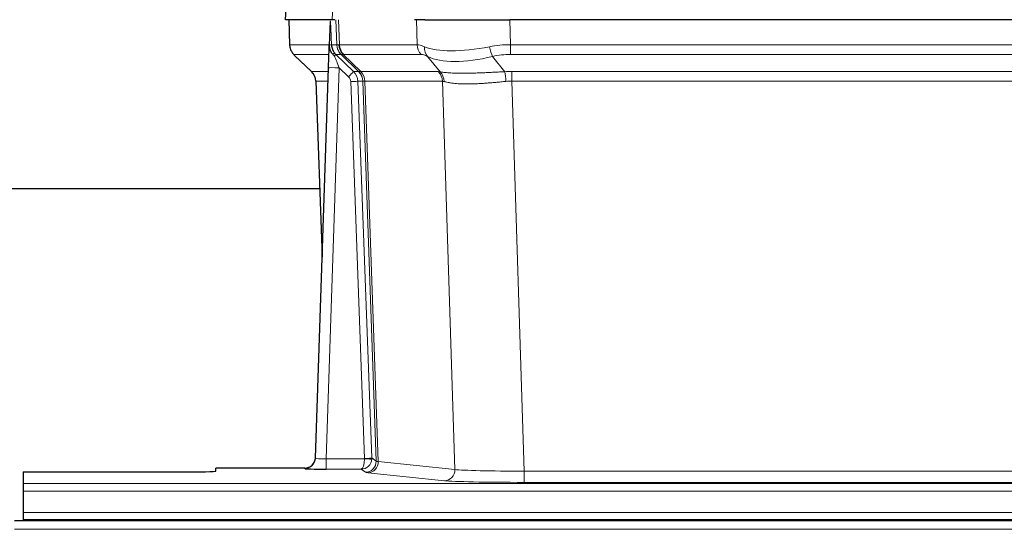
# Model space of a CAD drawing. Header units: inches. Extents: x 0 to 20790, y -12 to 14700.
# Tile 127 of 256: x 4080 to 4356, y 11687 to 11830. Entities that reach past the tile are written whole.
import ezdxf

# ---------------------------------------------------------------- set-up
doc = ezdxf.new("R2010")
doc.units = ezdxf.units.IN
doc.layers.add('1', color=7, linetype='Continuous', true_color=0xffffff)

msp = doc.modelspace()

# ---------------------------------------------------------------- linework, layer by layer
at = {"layer": '1', "color": 2, "linetype": 'Continuous', "lineweight": 25}
for p, q in [((4154.798, 11837.146), (4154.417, 11829.987)), ((4167.551, 11829.987), (4154.434, 11829.987)), ((4155.358, 11829.987), (4155.606, 11822.977)), ((4166.971, 11829.556), (4166.744, 11822.826)), ((4168.336, 11829.987), (4167.551, 11829.987)), ((4193.485, 11829.987), (4190.59, 11829.987)), ((4193.485, 11829.987), (4217.344, 11829.987)), ((4432.567, 11829.987), (4217.344, 11829.987)), ((4166.744, 11822.826), (4166.743, 11822.776)), ((4157.019, 11819.972), (4161.808, 11815.414)), ((4162.846, 11707.132), (4166.535, 11816.509)), ((4162.968, 11812.758), (4164.747, 11763.484)), ((4164.063, 11782.608), (3995.893, 11782.608)), ((4162.839, 11706.998), (4162.846, 11707.132)), ((4080.956, 11703.287), (4124.956, 11703.287)), ((4080.956, 11703.287), (4080.956, 11700.013)), ((4134.956, 11703.548), (4134.956, 11704.366)), ((4159.858, 11704.366), (4134.956, 11704.366)), ((4080.956, 11700.013), (4080.956, 11697.943)), ((4080.956, 11697.943), (4080.956, 11691.917)), ((5055.456, 11689.592), (4078.456, 11689.592)), ((4080.956, 11691.917), (4080.956, 11689.987)), ((4080.956, 11689.987), (4568.956, 11689.987)), ((4080.956, 11689.987), (4080.956, 11689.592))]:
    msp.add_line(p, q, dxfattribs=at)
at = {"layer": '1', "color": 110, "linetype": 'Continuous', "lineweight": 13}
for p, q in [((4154.814, 11837.144), (4154.434, 11829.987)), ((4167.551, 11829.987), (4167.925, 11837.144)), ((4155.374, 11829.987), (4155.622, 11822.993)), ((4168.82, 11822.993), (4168.577, 11829.987)), ((4169.362, 11829.987), (4169.605, 11822.993)), ((4191.353, 11822.993), (4191.162, 11829.987)), ((4217.344, 11829.987), (4217.535, 11822.993)), ((4155.622, 11822.993), (4166.75, 11822.993)), ((4167.359, 11822.993), (4168.82, 11822.993)), ((4169.605, 11822.993), (4191.353, 11822.993)), ((4217.535, 11820.255), (4217.535, 11822.993)), ((4217.535, 11822.993), (4432.376, 11822.993)), ((4166.66, 11820.255), (4156.84, 11820.255)), ((4156.935, 11820.064), (4161.748, 11815.482)), ((4170.039, 11820.255), (4168.604, 11820.255)), ((4168.604, 11820.255), (4173.531, 11815.506)), ((4174.968, 11815.5), (4170.076, 11820.244)), ((4170.622, 11820.244), (4175.568, 11815.447)), ((4192.535, 11820.255), (4170.788, 11820.255)), ((4197.805, 11815.379), (4194.312, 11819.697)), ((4212.511, 11819.697), (4215.964, 11815.428)), ((4432.376, 11820.255), (4217.535, 11820.255)), ((4169.533, 11816.513), (4165.839, 11706.971)), ((4172.143, 11813.997), (4169.533, 11816.513)), ((4161.761, 11815.506), (4166.501, 11815.506)), ((4173.531, 11815.506), (4174.943, 11815.506)), ((4175.568, 11815.447), (4197.302, 11815.447)), ((4217.877, 11812.767), (4217.877, 11815.505)), ((4217.877, 11815.505), (4432.034, 11815.505)), ((4166.409, 11812.771), (4162.979, 11812.771)), ((4162.979, 11812.771), (4164.753, 11763.658)), ((4176.645, 11707.067), (4172.754, 11812.63)), ((4174.751, 11812.771), (4178.643, 11707.208)), ((4176.161, 11812.771), (4174.751, 11812.771)), ((4179.871, 11706.311), (4176.161, 11812.771)), ((4176.744, 11812.727), (4180.457, 11706.197)), ((4198.484, 11812.727), (4176.75, 11812.727)), ((4201.942, 11703.95), (4198.484, 11812.727)), ((4432.034, 11812.767), (4217.877, 11812.767)), ((4217.877, 11812.767), (4221.351, 11703.481)), ((4165.839, 11706.971), (4176.644, 11706.971)), ((4165.839, 11706.971), (4165.839, 11704.077)), ((4178.643, 11707.208), (4179.871, 11706.311)), ((4180.457, 11706.197), (4201.942, 11703.95)), ((4159.848, 11704.234), (4159.858, 11704.366)), ((4165.839, 11704.077), (4175.681, 11704.077)), ((4176.875, 11703.205), (4175.681, 11704.077)), ((4221.351, 11703.481), (4221.351, 11700.378)), ((4221.351, 11703.481), (4428.561, 11703.481)), ((4199.033, 11700.833), (4177.548, 11703.08)), ((4080.956, 11700.013), (4568.956, 11700.013)), ((4080.956, 11697.943), (4568.956, 11697.943)), ((4428.561, 11700.378), (4221.351, 11700.378)), ((4080.956, 11691.917), (4568.956, 11691.917)), ((5055.456, 11687.228), (4078.456, 11687.228))]:
    msp.add_line(p, q, dxfattribs=at)
for centre, major_axis, ratio, start_param, end_param in [((4159.617, 11823.133), (0, 4), 0.9993908, 1.6057029, 2.3736478), ((4165.361, 11822.923), (-1.999, -0.077), 0.1036431, 2.3309857, 3.1065184), ((4172.815, 11823.133), (0, 4), 0.9993908, 1.6057029, 2.3736478), ((4196.615, 11800.133), (-27.808, 22.856), 0.0163197, 6.2307105, 6.2626907), ((4195.465, 11833.222), (26.658, 10.191), 0.0473724, 3.1922144, 3.3375655), ((4172.853, 11823.121), (1.703, 3.619), 0.9971774, 2.0444506, 2.8128075), ((4196.615, 11800.133), (-27.661, 22.629), 0.1172122, 6.1415191, 6.1734994), ((4173.318, 11823.121), (-0.603, 3.954), 0.9772749, 1.4578558, 2.2262127), ((4173.484, 11823.133), (0, 4), 0.9702957, 1.6057029, 2.3736478), ((4195.232, 11823.133), (0, 4), 0.9702957, 1.6057029, 2.3736478), ((4218.184, 11800.133), (-27.492, 22.639), 0.1155218, 5.9182109, 6.1390417), ((4197.008, 11822.574), (1.736, 3.604), 0.8689501, 2.008197, 2.795133), ((4217.281, 11833.222), (26.677, 8.186), 0.3267204, 3.5164364, 4.4002733), ((4218.184, 11800.133), (-26.983, 1.545), 0.8452785, 4.7847941, 5.0056249), ((4212.511, 11822.574), (-0.881, 3.902), 0.2224052, 1.5615969, 2.3485329), ((4180.656, 11797.255), (-23.826, 22.997), 0.016839, 6.265741, 6.3949638), ((4166.629, 11819.471), (-1.583, -1.222), 0.0276319, 2.3426468, 3.1139303), ((4167.215, 11818.817), (-1.388, -1.44), 0.0242285, 2.3413968, 3.1173399), ((4169.533, 11816.582), (-1.856, 4.567), 0.0053314, 0.7881854, 1.5839148), ((4171.381, 11823.133), (-3.533, 1.889), 0.9978056, 1.1483121, 1.2948124), ((4193.838, 11797.255), (-23.81, 22.997), 0.0168486, 6.2337624, 6.2657425), ((4195.465, 11833.222), (25.449, 12.923), 0.0600246, 3.1865743, 3.3319254), ((4193.919, 11797.255), (-23.636, 22.829), 0.1185162, 6.1610869, 6.193067), ((4215.488, 11797.255), (-23.46, 22.829), 0.1194803, 5.9401815, 6.1610123), ((4217.281, 11833.222), (25.873, 10.634), 0.4068526, 3.4799804, 4.3638173), ((4218.184, 11797.255), (-16.721, 16.271), 0.9721633, 5.4982631, 5.7190939), ((4169.533, 11816.408), (2.998, -0.101), 0.0348797, 1.5719726, 3.1427689), ((4186.629, 11791.488), (-24.879, 24.014), 0.016827, 6.2657537, 6.3097783), ((4158.984, 11812.628), (0, -4), 0.9993908, 1.606401, 2.3736478), ((4172.143, 11814.067), (-1.388, -1.44), 0.0242285, 1.5456675, 3.1173399), ((4170.754, 11812.558), (-1.703, 1.052), 0.998638, 3.7311374, 4.4983841), ((4170.754, 11812.628), (-2.83, 2.828), 0.9993905, 3.9625957, 4.7298425), ((4199.78, 11791.488), (-24.848, 24.014), 0.0168509, 6.2432976, 6.2657508), ((4172.166, 11812.628), (0, -4), 0.9993908, 1.606401, 2.3736478), ((4172.191, 11812.622), (-1.442, -3.731), 0.998056, 1.9750302, 2.7420583), ((4172.866, 11812.57), (-0.019, -4), 0.9702844, 1.6145674, 2.378208), ((4172.872, 11812.57), (0, -4), 0.9702957, 1.6100662, 2.3736478), ((4194.606, 11812.57), (0, -4), 0.9702957, 1.6100662, 2.3736478), ((4221.368, 11791.338), (-24.592, 23.931), 0.1189226, 6.0865623, 6.1615802), ((4195.109, 11812.502), (-0.926, -3.891), 0.9457602, 1.8333412, 2.5978993), ((4218.666, 11791.505), (-17.528, 16.98), 0.9676454, 5.4983429, 5.5781904), ((4215.964, 11812.551), (0.32, -3.987), 0.0824896, 1.6016287, 2.3703401), ((4172.754, 11812.699), (-1.999, -0.074), 0.0348758, 1.5695108, 3.106687), ((4197.003, 11788.611), (-20.849, 24.157), 0.0182438, 6.2485251, 6.2709784), ((4218.672, 11788.46), (-20.559, 24.143), 0.1188179, 6.1116391, 6.1866571), ((4218.666, 11788.627), (-2.819, 24.028), 0.8253154, 6.1813941, 6.2612416), ((4159.848, 11707.233), (-2.991, 0.235), 0.9996552, 1.6492063, 3.1415821), ((4165.851, 11707.233), (3.005, 0.103), 0.0869619, 3.134501, 4.7052973), ((4175.681, 11707.076), (0.028, 3), 0.3214645, 3.1707908, 4.6805006), ((4175.681, 11707.076), (0.98, 2.84), 0.9849493, 3.4786225, 4.9883323), ((4175.645, 11707.032), (-0.606, 0.798), 0.9977278, 4.0032711, 4.0990365), ((4176.644, 11707.041), (1.997, -0.118), 0.0348391, 4.7144422, 6.2458161), ((4176.645, 11707.137), (1.999, 0.074), 0.0348758, 4.7111034, 6.2482796), ((4176.875, 11706.204), (-1.769, -2.423), 0.9990158, 0.6312732, 2.2367485), ((4177.548, 11706.079), (-0.312, -2.984), 0.969741, 0.1074293, 1.71115), ((4175.645, 11707.102), (-0.383, 2.976), 0.9995815, 4.5240825, 4.619848), ((4199.874, 11706.225), (-20.016, 0.105), 0.0266879, 0.0359631, 0.2452873), ((4199.033, 11703.832), (-0.312, -2.984), 0.969741, 0.1074293, 1.71115), ((4221.357, 11703.979), (-20.013, 0.095), 0.0248544, 0.2452138, 1.5705958), ((4199.874, 11703.226), (-23.014, 0), 0.0261612, 0.0358052, 0.2451294), ((4221.357, 11700.98), (23.012, 0), 0.0261647, 3.3867297, 4.7121117)]:
    msp.add_ellipse(centre, major_axis=major_axis, ratio=ratio, start_param=start_param, end_param=end_param, dxfattribs=at)
at = {"layer": '1', "color": 2, "linetype": 'Continuous', "lineweight": 25}
for centre, major_axis, ratio, start_param, end_param in [((4166.535, 11816.683), (0.227, 6.726), 0.0008736, 4.686473, 5.8457525), ((4158.971, 11812.605), (3.886, 0.947), 0.998973, 6.0801535, 6.8477658), ((4183.852, 11788.611), (-20.882, 24.158), 0.0154016, 6.2674704, 6.311495), ((4159.859, 11707.37), (0.15, 3), 0.998739, 3.1914798, 4.7286497), ((4124.956, 11703.548), (-10, 0), 0.0261859, 1.5707963, 3.1415927), ((4165.851, 11704.234), (6.003, 0), 0.0262109, 3.1395311, 4.7103274)]:
    msp.add_ellipse(centre, major_axis=major_axis, ratio=ratio, start_param=start_param, end_param=end_param, dxfattribs=at)
msp.add_open_spline([(4166.971, 11829.556), (4167.009, 11829.56), (4167.067, 11829.567), (4167.091, 11829.575), (4167.095, 11829.579)], degree=3, dxfattribs=at)
at = {"layer": '1', "color": 110, "linetype": 'Continuous', "lineweight": 13}
for points, knots in [([(4167.095, 11829.579), (4167.101, 11829.444), (4167.107, 11829.308), (4167.118, 11829.037), (4167.124, 11828.901), (4167.141, 11828.492), (4167.152, 11828.219), (4167.175, 11827.672), (4167.186, 11827.398), (4167.208, 11826.85), (4167.219, 11826.575), (4167.241, 11826.025), (4167.251, 11825.75), (4167.273, 11825.199), (4167.284, 11824.924), (4167.316, 11824.097), (4167.338, 11823.545), (4167.359, 11822.993)], [0, 0, 0, 0, 0.0625, 0.0625, 0.125, 0.125, 0.25, 0.25, 0.375, 0.375, 0.5, 0.5, 0.625, 0.625, 0.75, 0.75, 1, 1, 1, 1]), ([(4197.805, 11815.379), (4197.951, 11815.359), (4198.115, 11815.337), (4198.48, 11815.29), (4198.68, 11815.266), (4198.955, 11815.236), (4199.011, 11815.23), (4199.125, 11815.218), (4199.183, 11815.212), (4199.361, 11815.194), (4199.483, 11815.183), (4199.863, 11815.149), (4200.133, 11815.127), (4200.703, 11815.088), (4201.004, 11815.07), (4201.639, 11815.038), (4201.972, 11815.025), (4202.497, 11815.009), (4202.676, 11815.004), (4202.95, 11814.998), (4203.043, 11814.996), (4203.183, 11814.994), (4203.231, 11814.993), (4203.325, 11814.992), (4203.752, 11814.985), (4204.194, 11814.983), (4205, 11814.985), (4205.829, 11814.993), (4206.702, 11815.013), (4207.596, 11815.038), (4208.054, 11815.054), (4208.641, 11815.076), (4208.759, 11815.081), (4208.996, 11815.09), (4209.116, 11815.095), (4209.475, 11815.11), (4209.716, 11815.121), (4210.441, 11815.154), (4210.928, 11815.177), (4211.912, 11815.226), (4212.409, 11815.252), (4213.41, 11815.304), (4213.914, 11815.33), (4214.933, 11815.381), (4215.446, 11815.406), (4215.964, 11815.428)], [0, 0, 0, 0, 0.0625, 0.0625, 0.125, 0.125, 0.140625, 0.140625, 0.15625, 0.15625, 0.1875, 0.1875, 0.25, 0.25, 0.3125, 0.3125, 0.375, 0.375, 0.40625, 0.40625, 0.421875, 0.421875, 0.4296875, 0.4296875, 0.4375, 0.5, 0.5, 0.5625, 0.625, 0.625, 0.6875, 0.6875, 0.703125, 0.703125, 0.71875, 0.71875, 0.75, 0.75, 0.8125, 0.8125, 0.875, 0.875, 0.9375, 0.9375, 1, 1, 1, 1]), ([(4176.744, 11812.727), (4176.593, 11812.726), (4176.471, 11812.729), (4176.283, 11812.742), (4176.218, 11812.752), (4176.182, 11812.766)], [0, 0, 0, 0, 0.5, 0.5, 1, 1, 1, 1]), ([(4216.283, 11812.7), (4215.794, 11812.656), (4215.31, 11812.611), (4214.35, 11812.522), (4213.875, 11812.478), (4212.933, 11812.392), (4212.466, 11812.351), (4211.541, 11812.274), (4211.082, 11812.237), (4210.401, 11812.187), (4210.175, 11812.171), (4209.837, 11812.148), (4209.725, 11812.141), (4209.502, 11812.127), (4209.391, 11812.12), (4208.839, 11812.087), (4208.408, 11812.065), (4207.564, 11812.028), (4206.74, 11812), (4205.954, 11811.99), (4205.188, 11811.989), (4204.814, 11811.992), (4204.405, 11812.002), (4204.36, 11812.003), (4204.269, 11812.005), (4204.224, 11812.007), (4204.09, 11812.011), (4203.824, 11812.019), (4203.566, 11812.031), (4203.061, 11812.056), (4202.739, 11812.077), (4202.123, 11812.127), (4201.828, 11812.156), (4201.268, 11812.219), (4201.002, 11812.254), (4200.624, 11812.31), (4200.501, 11812.329), (4200.323, 11812.359), (4200.265, 11812.369), (4200.149, 11812.39), (4200.093, 11812.4), (4199.815, 11812.452), (4199.61, 11812.495), (4199.232, 11812.581), (4199.059, 11812.624), (4198.904, 11812.666)], [0, 0, 0, 0, 0.0625, 0.0625, 0.125, 0.125, 0.1875, 0.1875, 0.25, 0.25, 0.28125, 0.28125, 0.296875, 0.296875, 0.3125, 0.3125, 0.375, 0.375, 0.4375, 0.5, 0.5, 0.5625, 0.5625, 0.5703125, 0.5703125, 0.578125, 0.578125, 0.59375, 0.625, 0.625, 0.6875, 0.6875, 0.75, 0.75, 0.8125, 0.8125, 0.84375, 0.84375, 0.859375, 0.859375, 0.875, 0.875, 0.9375, 0.9375, 1, 1, 1, 1])]:
    msp.add_open_spline(points, degree=3, knots=knots, dxfattribs=at)
at = {"layer": '1', "color": 2, "linetype": 'Continuous', "lineweight": 25}
for points, knots in [([(4155.619, 11822.941), (4155.616, 11822.909), (4155.594, 11822.581), (4155.742, 11822.018), (4155.983, 11821.375), (4156.226, 11820.948), (4156.398, 11820.694), (4156.497, 11820.558), (4156.538, 11820.507)], [0, 0, 0, 0, 0.0267984, 0.2769207, 0.4859555, 0.6569382, 0.8419831, 1, 1, 1, 1]), ([(4166.743, 11822.776), (4166.738, 11822.656), (4166.741, 11822.418), (4166.766, 11822.185), (4166.794, 11822.011), (4166.805, 11821.954), (4166.824, 11821.868), (4166.83, 11821.84), (4166.844, 11821.783), (4166.852, 11821.755), (4166.89, 11821.615), (4166.927, 11821.506), (4167.013, 11821.296), (4167.062, 11821.194), (4167.131, 11821.071), (4167.145, 11821.047), (4167.175, 11820.998), (4167.19, 11820.974), (4167.236, 11820.903), (4167.268, 11820.856), (4167.335, 11820.765), (4167.37, 11820.721), (4167.443, 11820.634), (4167.48, 11820.592), (4167.538, 11820.529), (4167.558, 11820.508), (4167.597, 11820.466), (4167.617, 11820.446), (4167.658, 11820.403), (4167.678, 11820.382), (4167.718, 11820.339), (4167.738, 11820.316), (4167.757, 11820.292)], [0, 0, 0, 0, 0.125, 0.25, 0.25, 0.3125, 0.3125, 0.34375, 0.34375, 0.375, 0.375, 0.5, 0.5, 0.625, 0.625, 0.65625, 0.65625, 0.6875, 0.6875, 0.75, 0.75, 0.8125, 0.8125, 0.875, 0.875, 0.90625, 0.90625, 0.9375, 0.9375, 0.96875, 0.96875, 1, 1, 1, 1]), ([(4167.359, 11822.993), (4167.361, 11822.939), (4167.364, 11822.885), (4167.373, 11822.778), (4167.379, 11822.726), (4167.398, 11822.569), (4167.415, 11822.468), (4167.457, 11822.267), (4167.481, 11822.169), (4167.537, 11821.974), (4167.569, 11821.878), (4167.622, 11821.735), (4167.641, 11821.687), (4167.68, 11821.593), (4167.701, 11821.546), (4167.765, 11821.406), (4167.812, 11821.314), (4167.912, 11821.133), (4167.966, 11821.043), (4168.083, 11820.866), (4168.145, 11820.779), (4168.212, 11820.692)], [0, 0, 0, 0, 0.0625, 0.0625, 0.125, 0.125, 0.25, 0.25, 0.375, 0.375, 0.5, 0.5, 0.5625, 0.5625, 0.625, 0.625, 0.75, 0.75, 0.875, 0.875, 1, 1, 1, 1]), ([(4167.757, 11820.292), (4167.827, 11820.205), (4167.9, 11820.121), (4168.013, 11819.997), (4168.051, 11819.956), (4168.128, 11819.875), (4168.168, 11819.835), (4168.207, 11819.795)], [0, 0, 0, 0, 0.5, 0.5, 0.75, 0.75, 1, 1, 1, 1])]:
    msp.add_open_spline(points, degree=3, knots=knots, dxfattribs=at)
at = {"layer": '1', "color": 110, "linetype": 'Continuous', "lineweight": 13}
msp.add_open_spline([(4174.968, 11815.5), (4175.003, 11815.488), (4175.137, 11815.467), (4175.399, 11815.453), (4175.563, 11815.447)], degree=3, dxfattribs=at)
for points, weights in [([(4175.563, 11815.447), (4175.565, 11815.447), (4175.568, 11815.447)], [0.499999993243, 0.500000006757, 0.499999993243]), ([(4176.75, 11812.727), (4176.747, 11812.727), (4176.744, 11812.727)], [0.500000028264, 0.499999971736, 0.500000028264])]:
    msp.add_rational_spline(points, weights, degree=2, dxfattribs=at)

doc.saveas('drawing.dxf')
